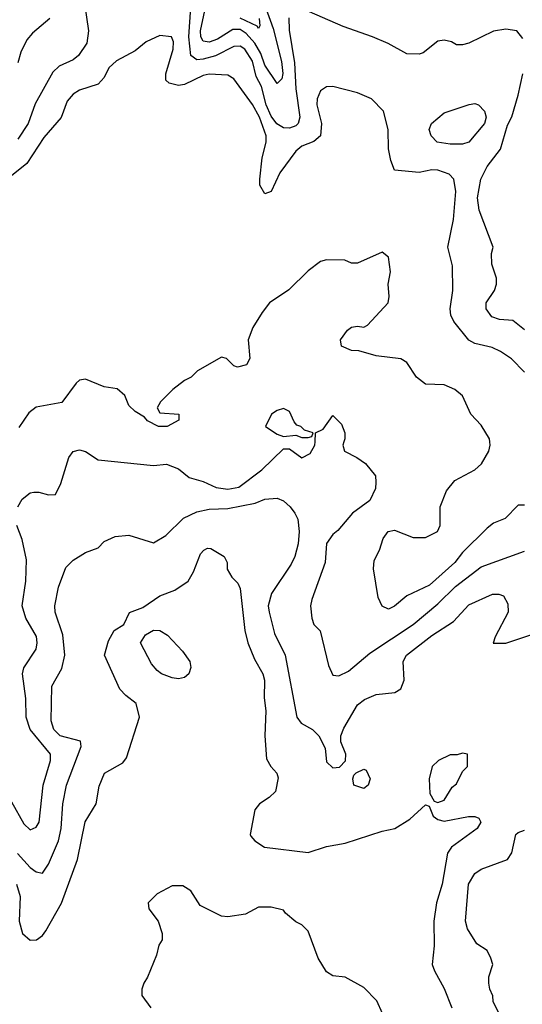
# Model space of a CAD drawing. Header units: inches. Extents: x 2348352 to 2479776, y 460422 to 613655.
# Tile 117 of 256: x 2355396 to 2357023, y 528181 to 531366. Entities that reach past the tile are written whole.
import ezdxf

# ---------------------------------------------------------------- set-up
doc = ezdxf.new("R2010")
doc.units = ezdxf.units.IN
doc.header["$MEASUREMENT"] = 0
doc.layers.add('C3552', color=7, linetype='Continuous')
doc.layers.add('C3553', color=7, linetype='Continuous')

msp = doc.modelspace()

# ---------------------------------------------------------------- linework, layer by layer
at = {"layer": 'C3552', "color": 4}
for points, elevation in [([(2355391, 529790), (2355404.5, 529815.5), (2355430, 529835.3), (2355442, 529838), (2355458, 529838), (2355490, 529828.7), (2355512, 529830), (2355530, 529866), (2355556, 529950), (2355570, 529968.7), (2355590, 529974), (2355610, 529968.7), (2355650, 529942), (2355830, 529924), (2355871.6, 529928.4), (2355910, 529913.2), (2355944.8, 529884.8), (2355990, 529871.8), (2356032.5, 529852.5), (2356070, 529846.9), (2356106.3, 529853.7), (2356180.7, 529910), (2356250, 529978), (2356270, 529978), (2356310, 529948.7), (2356336.9, 529963.1), (2356352, 529990), (2356352.5, 530000)], 128), ([(2356445.3, 530000), (2356442, 529990), (2356448, 529970), (2356488, 529950), (2356515.3, 529930), (2356548, 529890), (2356549, 529870), (2356548.7, 529850), (2356529.3, 529810.7), (2356474, 529770), (2356426.3, 529713.7), (2356410, 529701), (2356390, 529671.3), (2356385.2, 529610), (2356342, 529490), (2356338, 529470), (2356342, 529430), (2356348.7, 529410), (2356369.1, 529389.1), (2356396.5, 529276.5), (2356410, 529246), (2356430, 529244), (2356461.1, 529258.9), (2356530, 529317.2), (2356670, 529409.6), (2356750, 529476.2), (2356807.1, 529532.9), (2356890, 529596.2), (2357030, 529647)], 128), ([(2357030, 529795.3), (2357010, 529795.3), (2356967.5, 529752.5), (2356930, 529737), (2356910, 529720.9), (2356830, 529642.9), (2356804.9, 529610), (2356723.4, 529536.6), (2356650, 529502), (2356610, 529469), (2356590, 529459), (2356569.3, 529469.3), (2356556.5, 529496.5), (2356542, 529590), (2356543.6, 529616.4), (2356560.9, 529650), (2356572.5, 529687.5), (2356588.7, 529710), (2356610, 529714.8), (2356670.6, 529690.6), (2356710, 529690.6), (2356749, 529710), (2356758, 529730), (2356757, 529790), (2356778, 529842), (2356805.1, 529874.9), (2356869.3, 529910), (2356890.9, 529929.1), (2356914.5, 529970), (2356919.3, 529990), (2356918.3, 530000)], 124), ([(2355388.9, 528668.9), (2355430, 528623.6), (2355450, 528609.4), (2355470, 528605.2), (2355490, 528634), (2355522.4, 528710), (2355530.3, 528750), (2355535.8, 528830), (2355548.4, 528890), (2355595.5, 529015.5), (2355592.8, 529032.8), (2355527.3, 529050), (2355507.3, 529070), (2355498, 529098), (2355501, 529210), (2355532.5, 529267.5), (2355543.1, 529310), (2355536.5, 529376.5), (2355510.9, 529449.1), (2355510.7, 529470), (2355522, 529530), (2355546, 529594), (2355570, 529617.2), (2355610, 529642), (2355650, 529658), (2355670, 529678), (2355705.4, 529694.6), (2355750, 529699), (2355830, 529674), (2355870, 529697.2), (2355926.9, 529753.1), (2355970, 529774.5), (2356010, 529782.9), (2356070, 529785.1), (2356158.3, 529801.7), (2356190, 529815.1), (2356230, 529818), (2356250, 529809.3), (2356272.3, 529790), (2356286.6, 529770), (2356297, 529750), (2356301.6, 529710), (2356297.6, 529670), (2356287.3, 529630), (2356275.2, 529604.8), (2356211.8, 529510), (2356200.7, 529470), (2356203.6, 529450), (2356220.8, 529380.8), (2356255.6, 529310), (2356294, 529110), (2356308, 529090), (2356344, 529070), (2356365.2, 529050), (2356385.2, 529010), (2356390, 528966), (2356410, 528946), (2356431.6, 528948.4), (2356451.6, 528968.4), (2356452, 528990), (2356436, 529030), (2356436, 529050), (2356445.2, 529074.8), (2356490.4, 529149.6), (2356512.5, 529167.5), (2356550, 529183.7), (2356610.6, 529189.4), (2356630, 529202), (2356640.7, 529230), (2356638, 529290), (2356648.2, 529310), (2356730, 529374.5), (2356800.4, 529419.6), (2356850, 529473.2), (2356927.3, 529507.3), (2356947.3, 529507.3), (2356962, 529502), (2356976.4, 529476.4), (2356978, 529450), (2356935.3, 529370), (2356929.3, 529349.3), (2356970, 529349.6), (2357070, 529383)], 132), ([(2355370, 528836), (2355410, 528765.2), (2355430, 528745.2), (2355450, 528754), (2355459.1, 528770), (2355472.4, 528890), (2355496.3, 528970), (2355496.3, 528990), (2355430.3, 529070), (2355417.3, 529110), (2355416, 529170), (2355406, 529250), (2355410.4, 529270), (2355450.3, 529329.6), (2355453, 529350), (2355450.4, 529370.4), (2355416.3, 529430), (2355404.9, 529470), (2355416.3, 529550), (2355418.8, 529618.8), (2355404.9, 529684.9), (2355387.7, 529730)], 128), ([(2355386, 528570), (2355398, 528530), (2355395.1, 528450), (2355406, 528410), (2355430, 528389.2), (2355450.5, 528389.5), (2355470, 528404), (2355481.1, 528418.9), (2355531.9, 528508.1), (2355583.8, 528650), (2355608.5, 528771.5), (2355644, 528830), (2355653.7, 528886.3), (2355671, 528929), (2355730, 528962.7), (2355741.7, 528978.3), (2355784.7, 529110), (2355774, 529154), (2355739.8, 529179.8), (2355720.7, 529200.7), (2355671.3, 529310), (2355683.5, 529356.5), (2355702, 529390), (2355734, 529410), (2355751.6, 529448.4), (2355795.3, 529464.7), (2355850, 529502), (2355899.1, 529520.9), (2355942, 529550), (2355959.6, 529580.4), (2355982, 529638), (2355992, 529650), (2356004, 529656), (2356015.5, 529655.5), (2356058, 529630), (2356068, 529610), (2356068.4, 529588.4), (2356083.1, 529563.1), (2356103.1, 529543.1), (2356110, 529526), (2356125.2, 529390), (2356134.5, 529350), (2356157, 529297), (2356183.7, 529250), (2356189.4, 529230), (2356187.3, 529172.7), (2356193.3, 529130), (2356189.6, 529050), (2356195.5, 528975.5), (2356209, 528950), (2356229.2, 528929.2), (2356233.6, 528913.6), (2356224, 528870), (2356204, 528850), (2356173.2, 528830), (2356158, 528810), (2356142, 528730), (2356144.7, 528724.7), (2356158, 528710), (2356189.4, 528689.4), (2356330, 528672), (2356390, 528691.8), (2356450, 528702.9), (2356570, 528740.9), (2356610.6, 528749.4), (2356659.8, 528780.2), (2356710, 528826), (2356722, 528822), (2356735.3, 528790), (2356750, 528779), (2356770, 528774), (2356849.2, 528789.2), (2356870, 528789), (2356883.1, 528783.1), (2356889, 528770), (2356877.2, 528750), (2356794, 528690), (2356781.2, 528670), (2356763.6, 528570), (2356745.1, 528510), (2356736.9, 528450), (2356737.6, 528370), (2356731.8, 528310), (2356739.6, 528290), (2356770, 528232), (2356795.6, 528170)], 136), ([(2357058, 528098), (2356974.6, 528114.6), (2356950, 528148), (2356928.7, 528190), (2356928.4, 528208.4), (2356918, 528230), (2356915.3, 528250), (2356915.3, 528270), (2356928, 528310), (2356922, 528330), (2356910, 528355.3), (2356876.4, 528376.4), (2356845.6, 528425.6), (2356839, 528450), (2356849.4, 528570), (2356870, 528604.7), (2356890, 528618), (2356975.3, 528650), (2356989.1, 528670.9), (2357002.7, 528730), (2357010, 528737.3), (2357030, 528744.9)], 132), ([(2356571.3, 528151.3), (2356552.7, 528192.7), (2356510, 528235.8), (2356450, 528269.2), (2356410, 528273.2), (2356390, 528286.6), (2356362.7, 528330), (2356330, 528418), (2356310, 528438), (2356290, 528448), (2356256.4, 528476.4), (2356250, 528486), (2356210, 528495.3), (2356170, 528495.3), (2356127.1, 528472.9), (2356070, 528463.7), (2356050, 528466), (2355980.9, 528500.9), (2355950, 528548.7), (2355924.7, 528564.7), (2355890, 528564), (2355841.4, 528538.6), (2355812, 528510), (2355814, 528490), (2355844.7, 528450), (2355858, 528410), (2355858, 528390), (2355847.1, 528372.9), (2355839.8, 528340.2), (2355810.7, 528269.3), (2355798, 528250), (2355791.3, 528230), (2355791.3, 528210), (2355821, 528170)], 144)]:
    msp.add_lwpolyline(points, dxfattribs=dict(at, elevation=elevation))
for points, elevation in [([(2355910, 529234), (2355890, 529237), (2355855.3, 529250), (2355841.2, 529261.2), (2355822.9, 529282.9), (2355788, 529350), (2355804, 529376), (2355829.2, 529390.8), (2355850.6, 529390.6), (2355874.9, 529374.9), (2355923.4, 529323.4), (2355947.3, 529290), (2355950.5, 529270.5), (2355944, 529250), (2355930, 529238)], 136), ([(2356830, 528994), (2356812, 528988), (2356790, 528988), (2356752, 528970), (2356732, 528950), (2356722, 528910), (2356723.6, 528863.6), (2356738, 528838), (2356750, 528834), (2356770, 528842), (2356796.4, 528883.6), (2356810, 528894), (2356830, 528934), (2356846, 528950), (2356846, 528990)], 136), ([(2356510, 528879), (2356478, 528890), (2356475.3, 528910), (2356478, 528922), (2356486, 528930), (2356510, 528942), (2356518, 528938), (2356531, 528910), (2356524.7, 528890)], 132)]:
    msp.add_lwpolyline(points, close=True, dxfattribs=dict(at, elevation=elevation))
at = {"layer": 'C3553', "color": 4}
for points, elevation in [([(2356169.2, 531470), (2356217.3, 531337.3), (2356244.2, 531230), (2356248.4, 531191.6), (2356245.2, 531174.8), (2356230, 531159), (2356190, 531218.4), (2356176.5, 531256.5), (2356157.4, 531290), (2356130, 531320.9), (2356110, 531333.6), (2356086.2, 531333.8), (2356037.2, 531302.8), (2356010, 531292.4), (2355990, 531296.2), (2355982.7, 531310), (2355981.4, 531330), (2355998.8, 531410)], 108), ([(2355607.7, 531410), (2355618.8, 531330), (2355614, 531290), (2355586.8, 531250), (2355570, 531236), (2355524.5, 531215.5), (2355503.8, 531196.2), (2355446.1, 531093.9), (2355424.4, 531030), (2355390, 530979.3)], 112), ([(2356268, 531372), (2356268.3, 531331.7), (2356286, 531226), (2356290, 531142), (2356303.6, 531050), (2356297.6, 531030), (2356290, 531022.4), (2356270, 531014.3), (2356250, 531016.4), (2356228.4, 531028.4), (2356210, 531053.6), (2356194, 531090), (2356178.9, 531150), (2356161.8, 531181.8), (2356150, 531232), (2356125.1, 531270), (2356110, 531279.7), (2356090, 531278.9), (2356030, 531248.4), (2355990, 531237.7), (2355970, 531236.3), (2355950, 531249.3), (2355944.4, 531310), (2355950, 531406)], 112), ([(2357025.2, 531305.2), (2357006, 531330), (2356970, 531335.3), (2356930, 531328), (2356850.7, 531289.3), (2356830, 531284), (2356810, 531284), (2356794.5, 531294.5), (2356770, 531299.3), (2356750, 531296), (2356702, 531258), (2356690, 531254), (2356650, 531255.3), (2356589.1, 531289.1), (2356538, 531310), (2356443.2, 531343.2), (2356310, 531402)], 112), ([(2355494, 531370), (2355438.3, 531321.7), (2355419.9, 531300.1), (2355399.8, 531260.2), (2355390, 531226)], 108), ([(2356171.9, 531370), (2356174.1, 531345.9), (2356170, 531337.2), (2356164.7, 531344.7), (2356110.6, 531370.6)], 104), ([(2357030, 530225.2), (2356988.3, 530268.3), (2356952.8, 530292.8), (2356925.3, 530305.3), (2356870, 530318.4), (2356850, 530329.5), (2356802, 530390), (2356792, 530410), (2356789.5, 530430), (2356798.4, 530490), (2356796.9, 530570), (2356782.7, 530630), (2356800.5, 530719.5), (2356807.8, 530810), (2356802, 530850), (2356786.2, 530866.2), (2356750, 530878.7), (2356730, 530879.7), (2356690, 530871.8), (2356610, 530879), (2356597.6, 530910), (2356590, 530948), (2356589.3, 531010), (2356574, 531070), (2356535.3, 531110), (2356490, 531129), (2356410, 531149.2), (2356390, 531149), (2356370, 531135.3), (2356359.1, 531110), (2356358, 531090), (2356373, 531030), (2356370.4, 530989.6), (2356348.4, 530971.6), (2356310, 530956.2), (2356290, 530940.9), (2356238.3, 530870), (2356210.2, 530809.8), (2356190, 530802), (2356174.3, 530830), (2356173.7, 530850), (2356180.9, 530919.1), (2356194.7, 530970), (2356194.3, 530990), (2356172.8, 531050), (2356150, 531091.6), (2356090, 531174), (2356070, 531186), (2356010, 531189.6), (2355990, 531184.7), (2355930, 531156.4), (2355910, 531152.6), (2355880.1, 531160.1), (2355869.6, 531170), (2355869.6, 531190), (2355893, 531270), (2355894.5, 531294.5), (2355888, 531310), (2355850, 531314.5), (2355806, 531294), (2355770, 531265.2), (2355710, 531232.3), (2355685.5, 531210), (2355670, 531179), (2355650, 531157.2), (2355590, 531138), (2355570, 531125.2), (2355550, 531102), (2355530.4, 531049.6), (2355475.1, 530984.9), (2355419.4, 530900.6), (2355370, 530860.9)], 116), ([(2357030, 530362.7), (2356992.3, 530392.3), (2356950, 530396), (2356924.9, 530404.9), (2356906.6, 530430), (2356906.6, 530450), (2356933.2, 530490), (2356939.3, 530510), (2356939.3, 530530), (2356924.7, 530575.3), (2356924, 530610), (2356929, 530630), (2356883.7, 530750), (2356878.4, 530790), (2356889.6, 530850.4), (2356909.6, 530890.4), (2356952.9, 530947.1), (2356975.1, 531024.9), (2356990, 531051), (2357010, 531121), (2357025.4, 531190)], 112), ([(2356918.3, 530000), (2356917.2, 530010), (2356890, 530054), (2356857.2, 530090), (2356829.5, 530149.5), (2356805.2, 530170), (2356770, 530185.1), (2356710, 530186.6), (2356680.9, 530210), (2356650, 530257.2), (2356630, 530269.3), (2356550, 530279), (2356494.6, 530294.6), (2356470, 530295.3), (2356438, 530310), (2356435.3, 530330), (2356458, 530362), (2356470, 530370.8), (2356490, 530374.8), (2356510, 530371), (2356522, 530378), (2356588.7, 530450), (2356592.7, 530470), (2356589, 530510), (2356597.2, 530550), (2356590, 530598), (2356570, 530614), (2356490, 530578), (2356470, 530578), (2356448.4, 530588.4), (2356390, 530588.7), (2356370, 530584), (2356330, 530553.2), (2356267.9, 530492.1), (2356204.7, 530450), (2356181.1, 530418.9), (2356150.7, 530370), (2356136, 530330), (2356141, 530270), (2356130.5, 530249.5), (2356102, 530242), (2356090, 530246), (2356066, 530270), (2356050, 530274), (2355972, 530230), (2355952, 530210), (2355930, 530199), (2355892, 530170), (2355852, 530130), (2355842, 530110), (2355850, 530094), (2355912, 530090), (2355912, 530070), (2355874, 530050), (2355846, 530050), (2355810, 530068.7), (2355800.4, 530080.4), (2355770, 530098), (2355750, 530118), (2355737.2, 530150), (2355711.5, 530171.5), (2355670, 530178.4), (2355610, 530202.7), (2355590, 530199.3), (2355578.8, 530190), (2355532.7, 530127.3), (2355450, 530112.3), (2355426.2, 530093.8), (2355393.7, 530046.3)], 124), ([(2356352.5, 530000), (2356354, 530030), (2356378.8, 530041.2), (2356410, 530086), (2356438, 530058), (2356448.7, 530030), (2356448.7, 530010), (2356445.3, 530000)], 128)]:
    msp.add_lwpolyline(points, dxfattribs=dict(at, elevation=elevation))
for points, elevation in [([(2356790, 530962.7), (2356748, 530970), (2356728.7, 530990), (2356722, 531010), (2356729, 531030), (2356770, 531064), (2356850.9, 531090.9), (2356870, 531094.8), (2356882, 531090), (2356901, 531070), (2356906, 531050), (2356901, 531030), (2356850, 530969.2), (2356830, 530962.7)], 112), ([(2356250, 530108), (2356230, 530102), (2356212, 530090), (2356192, 530050), (2356230, 530024.7), (2356250, 530018), (2356290, 530022), (2356310, 530014), (2356330, 530014), (2356342, 530018), (2356346, 530030), (2356318, 530038), (2356306, 530050), (2356294, 530054), (2356284.7, 530064.7), (2356270, 530098)], 128)]:
    msp.add_lwpolyline(points, close=True, dxfattribs=dict(at, elevation=elevation))

doc.saveas('drawing.dxf')
